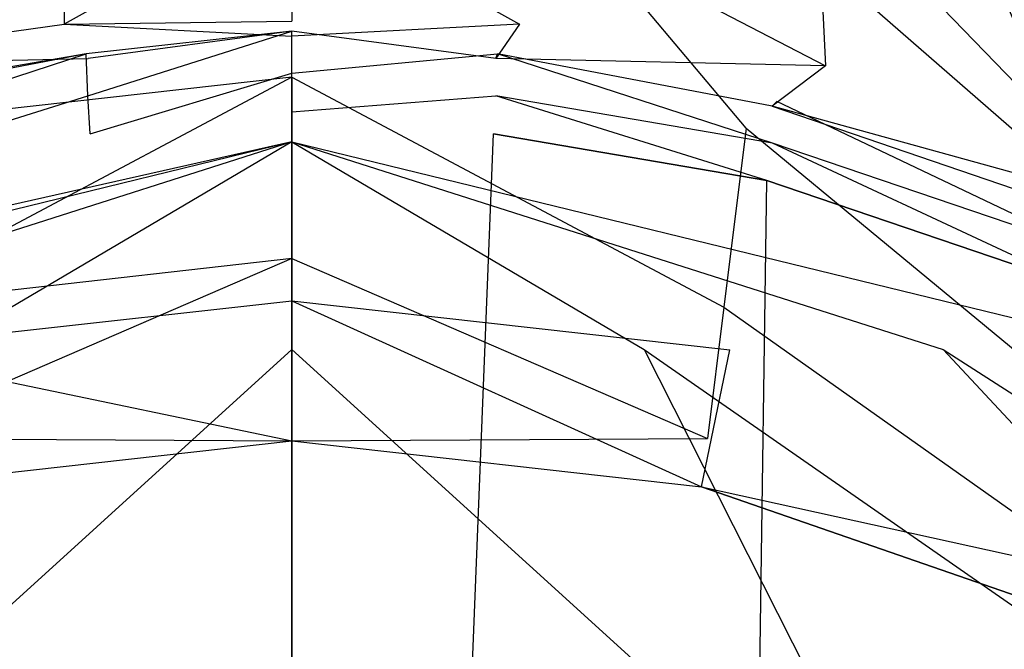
# Model space of a CAD drawing. Extents: x 0 to 0.315, y -0.494 to 0.
# Tile 12 of 24: x 0.143 to 0.196, y -0.174 to -0.139. Entities that reach past the tile are written whole.
import ezdxf

# ---------------------------------------------------------------- set-up
doc = ezdxf.new("R2010")
doc.units = 0
doc.layers.add('L0_WC_N_764603__0___REPLACEMTFO', color=7, linetype='CONTINUOUS')

msp = doc.modelspace()

# ---------------------------------------------------------------- linework, layer by layer
at = {"layer": 'L0_WC_N_764603__0___REPLACEMTFO', "color": 8}
for points, invisible_edges in [([(0.1575, -0.116087, 0.3), (0.129402, -0.119221, 0.29977), (0.132875, -0.145332, 0.299505), (0.1575, -0.116087, 0.3)], 14), ([(0.1575, -0.116087, 0.3), (0.132875, -0.145332, 0.299505), (0.1575, -0.142564, 0.299524), (0.1575, -0.116087, 0.3)], 14), ([(0.182125, -0.145332, 0.299505), (0.1575, -0.116087, 0.3), (0.1575, -0.142564, 0.299524), (0.182125, -0.145332, 0.299505)], 14), ([(0.185598, -0.119221, 0.29977), (0.1575, -0.116087, 0.3), (0.182125, -0.145332, 0.299505), (0.185598, -0.119221, 0.29977)], 14), ([(0.205599, -0.15346, 0.299505), (0.185598, -0.119221, 0.29977), (0.182125, -0.145332, 0.299505), (0.205599, -0.15346, 0.299505)], 14), ([(0.21208, -0.128466, 0.29951), (0.185598, -0.119221, 0.29977), (0.205599, -0.15346, 0.299505), (0.21208, -0.128466, 0.29951)], 14), ([(0.182981, -0.128675, 0.087748), (0.199043, -0.145317, 0.079502), (0.186156, -0.136287, 0.071495), (0.182981, -0.128675, 0.087748)], 14), ([(0.193921, -0.133009, 0.096996), (0.199043, -0.145317, 0.079502), (0.182981, -0.128675, 0.087748), (0.193921, -0.133009, 0.096996)], 14), ([(0.1575, -0.132776, 0.070076), (0.145167, -0.139702, 0.039881), (0.145062, -0.133408, 0.070017), (0.1575, -0.132776, 0.070076)], 14), ([(0.1575, -0.132776, 0.070076), (0.1575, -0.139538, 0.039213), (0.145167, -0.139702, 0.039881), (0.1575, -0.132776, 0.070076)], 14), ([(0.1575, -0.132776, 0.070076), (0.169833, -0.139702, 0.039881), (0.1575, -0.139538, 0.039213), (0.1575, -0.132776, 0.070076)], 14), ([(0.1575, -0.132776, 0.070076), (0.169938, -0.133408, 0.070017), (0.169833, -0.139702, 0.039881), (0.1575, -0.132776, 0.070076)], 14), ([(0.145062, -0.133408, 0.070017), (0.145167, -0.139702, 0.039881), (0.128573, -0.141956, 0.040005), (0.145062, -0.133408, 0.070017)], 14), ([(0.128844, -0.136287, 0.071495), (0.145062, -0.133408, 0.070017), (0.128573, -0.141956, 0.040005), (0.128844, -0.136287, 0.071495)], 14), ([(0.169938, -0.133408, 0.070017), (0.186427, -0.141956, 0.040005), (0.169833, -0.139702, 0.039881), (0.169938, -0.133408, 0.070017)], 14), ([(0.186156, -0.136287, 0.071495), (0.186427, -0.141956, 0.040005), (0.169938, -0.133408, 0.070017), (0.186156, -0.136287, 0.071495)], 14), ([(0.193921, -0.133009, 0.096996), (0.199375, -0.136782, 0.11366), (0.199043, -0.145317, 0.079502), (0.193921, -0.133009, 0.096996)], 14), ([(0.186156, -0.136287, 0.071495), (0.200493, -0.14881, 0.041586), (0.186427, -0.141956, 0.040005), (0.186156, -0.136287, 0.071495)], 14), ([(0.199043, -0.145317, 0.079502), (0.200493, -0.14881, 0.041586), (0.186156, -0.136287, 0.071495), (0.199043, -0.145317, 0.079502)], 14), ([(0.128573, -0.141956, 0.040005), (0.145167, -0.139702, 0.039881), (0.146451, -0.141561, 0.005601), (0.128573, -0.141956, 0.040005)], 14), ([(0.145167, -0.139702, 0.039881), (0.1575, -0.139538, 0.039213), (0.1575, -0.140336, 0.005601), (0.145167, -0.139702, 0.039881)], 14), ([(0.145167, -0.139702, 0.039881), (0.1575, -0.140336, 0.005601), (0.146451, -0.141561, 0.005601), (0.145167, -0.139702, 0.039881)], 14), ([(0.169833, -0.139702, 0.039881), (0.1575, -0.140336, 0.005601), (0.1575, -0.139538, 0.039213), (0.169833, -0.139702, 0.039881)], 14), ([(0.169833, -0.139702, 0.039881), (0.168549, -0.141561, 0.005601), (0.1575, -0.140336, 0.005601), (0.169833, -0.139702, 0.039881)], 14), ([(0.186427, -0.141956, 0.040005), (0.168549, -0.141561, 0.005601), (0.169833, -0.139702, 0.039881), (0.186427, -0.141956, 0.040005)], 14), ([(0.146451, -0.141561, 0.005601), (0.1575, -0.140075, 0.001682), (0.146345, -0.141306, 0.001682), (0.146451, -0.141561, 0.005601)], 13), ([(0.1575, -0.140075, 0.001682), (0.146444, -0.143574), (0.146345, -0.141306, 0.001682), (0.1575, -0.140075, 0.001682)], 13), ([(0.146444, -0.143574), (0.1575, -0.140075, 0.001682), (0.1575, -0.142356), (0.146444, -0.143574)], 14), ([(0.1575, -0.140075, 0.001682), (0.146451, -0.141561, 0.005601), (0.1575, -0.140336, 0.005601), (0.1575, -0.140075, 0.001682)], 14), ([(0.1575, -0.140075, 0.001682), (0.168549, -0.141561, 0.005601), (0.168655, -0.141306, 0.001682), (0.1575, -0.140075, 0.001682)], 13), ([(0.168549, -0.141561, 0.005601), (0.1575, -0.140075, 0.001682), (0.1575, -0.140336, 0.005601), (0.168549, -0.141561, 0.005601)], 14), ([(0.168655, -0.141306, 0.001682), (0.1575, -0.142356), (0.1575, -0.140075, 0.001682), (0.168655, -0.141306, 0.001682)], 13), ([(0.131466, -0.144131, 0.0056), (0.146345, -0.141306, 0.001682), (0.131217, -0.14389, 0.001681), (0.131466, -0.144131, 0.0056)], 13), ([(0.146345, -0.141306, 0.001682), (0.131452, -0.146131), (0.131217, -0.14389, 0.001681), (0.146345, -0.141306, 0.001682)], 13), ([(0.131452, -0.146131), (0.146345, -0.141306, 0.001682), (0.146444, -0.143574), (0.131452, -0.146131)], 14), ([(0.146345, -0.141306, 0.001682), (0.131466, -0.144131, 0.0056), (0.146451, -0.141561, 0.005601), (0.146345, -0.141306, 0.001682)], 14), ([(0.1575, -0.142356), (0.168655, -0.141306, 0.001682), (0.168556, -0.143574), (0.1575, -0.142356)], 14), ([(0.183534, -0.144131, 0.0056), (0.168655, -0.141306, 0.001682), (0.168549, -0.141561, 0.005601), (0.183534, -0.144131, 0.0056)], 14), ([(0.168655, -0.141306, 0.001682), (0.183548, -0.146131), (0.168556, -0.143574), (0.168655, -0.141306, 0.001682)], 13), ([(0.168655, -0.141306, 0.001682), (0.183534, -0.144131, 0.0056), (0.183783, -0.14389, 0.001681), (0.168655, -0.141306, 0.001682)], 13), ([(0.183548, -0.146131), (0.168655, -0.141306, 0.001682), (0.183783, -0.14389, 0.001681), (0.183548, -0.146131)], 14), ([(0.128573, -0.141956, 0.040005), (0.146451, -0.141561, 0.005601), (0.131466, -0.144131, 0.0056), (0.128573, -0.141956, 0.040005)], 14), ([(0.186427, -0.141956, 0.040005), (0.183534, -0.144131, 0.0056), (0.168549, -0.141561, 0.005601), (0.186427, -0.141956, 0.040005)], 14), ([(0.200493, -0.14881, 0.041586), (0.183534, -0.144131, 0.0056), (0.186427, -0.141956, 0.040005), (0.200493, -0.14881, 0.041586)], 14), ([(0.1575, -0.142356), (0.146569, -0.145638), (0.146444, -0.143574), (0.1575, -0.142356)], 13), ([(0.146569, -0.145638), (0.1575, -0.142356), (0.1575, -0.144434), (0.146569, -0.145638)], 14), ([(0.168556, -0.143574), (0.1575, -0.144434), (0.1575, -0.142356), (0.168556, -0.143574)], 13), ([(0.134079, -0.155019, 0.297649), (0.1575, -0.142564, 0.299524), (0.132875, -0.145332, 0.299505), (0.134079, -0.155019, 0.297649)], 13), ([(0.1575, -0.142564, 0.299524), (0.134079, -0.155019, 0.297649), (0.1575, -0.152387, 0.297649), (0.1575, -0.142564, 0.299524)], 14), ([(0.180921, -0.155019, 0.297649), (0.1575, -0.142564, 0.299524), (0.1575, -0.152387, 0.297649), (0.180921, -0.155019, 0.297649)], 13), ([(0.1575, -0.142564, 0.299524), (0.180921, -0.155019, 0.297649), (0.182125, -0.145332, 0.299505), (0.1575, -0.142564, 0.299524)], 14), ([(0.146444, -0.143574), (0.131748, -0.148165), (0.131452, -0.146131), (0.146444, -0.143574)], 13), ([(0.131748, -0.148165), (0.146444, -0.143574), (0.146569, -0.145638), (0.131748, -0.148165)], 14), ([(0.1575, -0.144434), (0.168556, -0.143574), (0.168431, -0.145638), (0.1575, -0.144434)], 14), ([(0.168556, -0.143574), (0.183252, -0.148165), (0.168431, -0.145638), (0.168556, -0.143574)], 13), ([(0.183252, -0.148165), (0.168556, -0.143574), (0.183548, -0.146131), (0.183252, -0.148165)], 14), ([(0.183534, -0.144131, 0.0056), (0.200829, -0.150036, 0.0056), (0.183783, -0.14389, 0.001681), (0.183534, -0.144131, 0.0056)], 14), ([(0.183783, -0.14389, 0.001681), (0.200846, -0.152004), (0.183548, -0.146131), (0.183783, -0.14389, 0.001681)], 13), ([(0.200846, -0.152004), (0.183783, -0.14389, 0.001681), (0.201244, -0.149828, 0.00168), (0.200846, -0.152004)], 14), ([(0.200829, -0.150036, 0.0056), (0.201244, -0.149828, 0.00168), (0.183783, -0.14389, 0.001681), (0.200829, -0.150036, 0.0056)], 14), ([(0.1575, -0.422499), (0.146569, -0.145638), (0.1575, -0.144434), (0.1575, -0.422499)], 15), ([(0.168431, -0.145638), (0.1575, -0.422499), (0.1575, -0.144434), (0.168431, -0.145638)], 13), ([(0.200493, -0.14881, 0.041586), (0.200829, -0.150036, 0.0056), (0.183534, -0.144131, 0.0056), (0.200493, -0.14881, 0.041586)], 14), ([(0.13574, -0.419656), (0.131748, -0.148165), (0.146569, -0.145638), (0.13574, -0.419656)], 15), ([(0.13574, -0.419656), (0.146569, -0.145638), (0.1575, -0.422499), (0.13574, -0.419656)], 15), ([(0.1575, -0.422499), (0.168431, -0.145638), (0.17926, -0.419656), (0.1575, -0.422499)], 10), ([(0.17926, -0.419656), (0.168431, -0.145638), (0.183252, -0.148165), (0.17926, -0.419656)], 13), ([(0.203198, -0.162731, 0.297649), (0.182125, -0.145332, 0.299505), (0.180921, -0.155019, 0.297649), (0.203198, -0.162731, 0.297649)], 13), ([(0.182125, -0.145332, 0.299505), (0.203198, -0.162731, 0.297649), (0.205599, -0.15346, 0.299505), (0.182125, -0.145332, 0.299505)], 14), ([(0.1575, -0.146068, 0.269795), (0.107575, -0.157317, 0.269795), (0.111376, -0.157317, 0.250975), (0.1575, -0.146068, 0.269795)], 14), ([(0.1575, -0.146068, 0.269795), (0.111376, -0.157317, 0.250975), (0.122198, -0.157317, 0.23502), (0.1575, -0.146068, 0.269795)], 14), ([(0.1575, -0.146068, 0.269795), (0.122198, -0.157317, 0.23502), (0.138395, -0.157317, 0.224358), (0.1575, -0.146068, 0.269795)], 14), ([(0.1575, -0.146068, 0.269795), (0.138395, -0.157317, 0.224358), (0.1575, -0.157317, 0.220615), (0.1575, -0.146068, 0.269795)], 14), ([(0.1575, -0.146068, 0.269795), (0.1575, -0.157317, 0.220615), (0.176605, -0.157317, 0.224358), (0.1575, -0.146068, 0.269795)], 14), ([(0.1575, -0.146068, 0.269795), (0.176605, -0.157317, 0.224358), (0.192802, -0.157317, 0.235019), (0.1575, -0.146068, 0.269795)], 14), ([(0.1575, -0.146068, 0.269795), (0.192802, -0.157317, 0.235019), (0.203624, -0.157317, 0.250975), (0.1575, -0.146068, 0.269795)], 14), ([(0.1575, -0.146068, 0.269795), (0.203624, -0.157317, 0.250975), (0.207424, -0.157317, 0.269795), (0.1575, -0.146068, 0.269795)], 14), ([(0.183548, -0.146131), (0.200347, -0.153969), (0.183252, -0.148165), (0.183548, -0.146131)], 13), ([(0.200347, -0.153969), (0.183548, -0.146131), (0.200846, -0.152004), (0.200347, -0.153969)], 14), ([(0.17926, -0.419656), (0.183252, -0.148165), (0.200176, -0.411237), (0.17926, -0.419656)], 10), ([(0.200176, -0.411237), (0.183252, -0.148165), (0.200347, -0.153969), (0.200176, -0.411237)], 13), ([(0.134963, -0.162128, 0.292578), (0.1575, -0.152387, 0.297649), (0.134079, -0.155019, 0.297649), (0.134963, -0.162128, 0.292578)], 13), ([(0.1575, -0.152387, 0.297649), (0.134963, -0.162128, 0.292578), (0.1575, -0.159595, 0.292578), (0.1575, -0.152387, 0.297649)], 14), ([(0.180037, -0.162128, 0.292578), (0.1575, -0.152387, 0.297649), (0.1575, -0.159595, 0.292578), (0.180037, -0.162128, 0.292578)], 13), ([(0.1575, -0.152387, 0.297649), (0.180037, -0.162128, 0.292578), (0.180921, -0.155019, 0.297649), (0.1575, -0.152387, 0.297649)], 14), ([(0.1575, -0.162258, 0.275962), (0.133763, -0.157322, 0.266272), (0.1575, -0.154675, 0.266272), (0.1575, -0.162258, 0.275962)], 13), ([(0.17971, -0.164755, 0.275962), (0.1575, -0.154675, 0.266272), (0.181237, -0.157322, 0.266272), (0.17971, -0.164755, 0.275962)], 13), ([(0.1575, -0.154675, 0.266272), (0.17971, -0.164755, 0.275962), (0.1575, -0.162258, 0.275962), (0.1575, -0.154675, 0.266272)], 14), ([(0.201436, -0.169536, 0.292578), (0.180921, -0.155019, 0.297649), (0.180037, -0.162128, 0.292578), (0.201436, -0.169536, 0.292578)], 13), ([(0.180921, -0.155019, 0.297649), (0.201436, -0.169536, 0.292578), (0.203198, -0.162731, 0.297649), (0.180921, -0.155019, 0.297649)], 14), ([(0.1575, -0.157317, 0.220615), (0.122198, -0.189351, 0.185839), (0.1575, -0.189351, 0.178921), (0.1575, -0.157317, 0.220615)], 13), ([(0.122198, -0.189351, 0.185839), (0.1575, -0.157317, 0.220615), (0.138395, -0.157317, 0.224358), (0.122198, -0.189351, 0.185839)], 14), ([(0.133763, -0.157322, 0.266272), (0.1575, -0.162258, 0.275962), (0.13529, -0.164755, 0.275962), (0.133763, -0.157322, 0.266272)], 14), ([(0.192802, -0.189351, 0.185839), (0.1575, -0.157317, 0.220615), (0.1575, -0.189351, 0.178921), (0.192802, -0.189351, 0.185839)], 13), ([(0.1575, -0.157317, 0.220615), (0.192802, -0.189351, 0.185839), (0.176605, -0.157317, 0.224358), (0.1575, -0.157317, 0.220615)], 14), ([(0.222729, -0.189351, 0.205538), (0.176605, -0.157317, 0.224358), (0.192802, -0.189351, 0.185839), (0.222729, -0.189351, 0.205538)], 13), ([(0.176605, -0.157317, 0.224358), (0.222729, -0.189351, 0.205538), (0.192802, -0.157317, 0.235019), (0.176605, -0.157317, 0.224358)], 14), ([(0.17971, -0.164755, 0.275962), (0.181237, -0.157322, 0.266272), (0.20376, -0.165056, 0.266272), (0.17971, -0.164755, 0.275962)], 14), ([(0.242726, -0.189352, 0.235019), (0.192802, -0.157317, 0.235019), (0.222729, -0.189351, 0.205538), (0.242726, -0.189352, 0.235019)], 13), ([(0.192802, -0.157317, 0.235019), (0.242726, -0.189352, 0.235019), (0.203624, -0.157317, 0.250975), (0.192802, -0.157317, 0.235019)], 14), ([(0.134963, -0.162128, 0.292578), (0.1575, -0.162258, 0.285652), (0.1575, -0.159595, 0.292578), (0.134963, -0.162128, 0.292578)], 14), ([(0.1575, -0.162258, 0.285652), (0.180037, -0.162128, 0.292578), (0.1575, -0.159595, 0.292578), (0.1575, -0.162258, 0.285652)], 14), ([(0.1575, -0.162258, 0.285652), (0.134963, -0.162128, 0.292578), (0.13529, -0.164755, 0.285651), (0.1575, -0.162258, 0.285652)], 13), ([(0.180037, -0.162128, 0.292578), (0.1575, -0.162258, 0.285652), (0.17971, -0.164755, 0.285651), (0.180037, -0.162128, 0.292578)], 13), ([(0.17971, -0.164755, 0.285651), (0.201436, -0.169536, 0.292578), (0.180037, -0.162128, 0.292578), (0.17971, -0.164755, 0.285651)], 14), ([(0.1575, -0.162258, 0.275962), (0.13529, -0.164755, 0.285651), (0.13529, -0.164755, 0.275962), (0.1575, -0.162258, 0.275962)], 13), ([(0.13529, -0.164755, 0.285651), (0.1575, -0.162258, 0.275962), (0.1575, -0.162258, 0.285652), (0.13529, -0.164755, 0.285651)], 14), ([(0.17971, -0.164755, 0.285651), (0.1575, -0.162258, 0.275962), (0.17971, -0.164755, 0.275962), (0.17971, -0.164755, 0.285651)], 13), ([(0.1575, -0.162258, 0.275962), (0.17971, -0.164755, 0.285651), (0.1575, -0.162258, 0.285652), (0.1575, -0.162258, 0.275962)], 14), ([(0.201436, -0.169536, 0.292578), (0.17971, -0.164755, 0.285651), (0.200784, -0.172052, 0.285651), (0.201436, -0.169536, 0.292578)], 13), ([(0.200784, -0.172052, 0.275962), (0.17971, -0.164755, 0.285651), (0.17971, -0.164755, 0.275962), (0.200784, -0.172052, 0.275962)], 13), ([(0.17971, -0.164755, 0.285651), (0.200784, -0.172052, 0.275962), (0.200784, -0.172052, 0.285651), (0.17971, -0.164755, 0.285651)], 14), ([(0.200784, -0.172052, 0.275962), (0.17971, -0.164755, 0.275962), (0.20376, -0.165056, 0.266272), (0.200784, -0.172052, 0.275962)], 14)]:
    msp.add_3dface(points, dxfattribs=dict(at, invisible_edges=invisible_edges))

doc.saveas('drawing.dxf')
